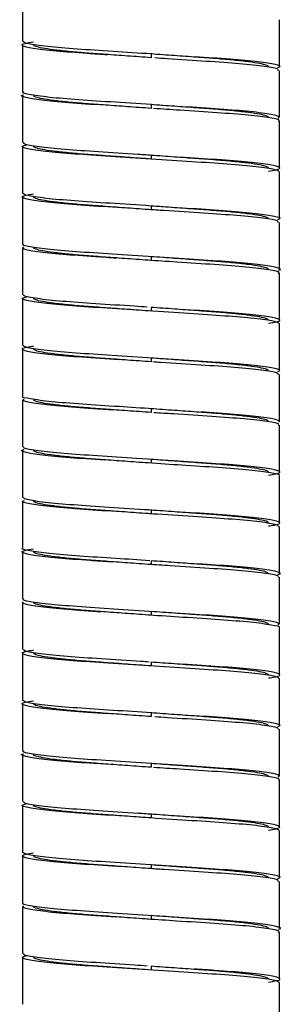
# Paper-space layout '_Izquierda' of a CAD drawing. Header units: millimetres. Extents: x -180 to 180, y -27 to 403.
# Tile 3 of 4: x -7 to 7, y 124 to 176. Entities that reach past the tile are written whole.
import ezdxf

# ---------------------------------------------------------------- set-up
doc = ezdxf.new("R2010")
doc.units = ezdxf.units.MM

psp = doc.layouts.new('_Izquierda')

# ---------------------------------------------------------------- linework, layer by layer
at = {"color": 7, "linetype": 'Continuous', "lineweight": 25}
for p, q in [((-6.85, 177.65), (-6.85, 175.15)), ((6.85, 173.8), (6.85, 176.3)), ((-6.85, 174.95), (-6.85, 172.45)), ((0, 174.475), (0, 174.275)), ((6.85, 171.1), (6.85, 173.6)), ((-6.85, 172.25), (-6.85, 169.75)), ((0, 171.775), (0, 171.575)), ((6.85, 168.4), (6.85, 170.9)), ((-6.85, 169.55), (-6.85, 167.05)), ((0, 169.075), (0, 168.875)), ((6.85, 165.7), (6.85, 168.2)), ((-6.85, 166.85), (-6.85, 164.35)), ((0, 166.375), (0, 166.175)), ((6.85, 163), (6.85, 165.5)), ((-6.85, 164.15), (-6.85, 161.65)), ((0, 163.675), (0, 163.475)), ((6.85, 160.3), (6.85, 162.8)), ((-6.85, 161.45), (-6.85, 158.95)), ((0, 160.975), (0, 160.775)), ((6.85, 157.6), (6.85, 160.1)), ((-6.85, 158.75), (-6.85, 156.25)), ((0, 158.275), (0, 158.075)), ((6.85, 154.9), (6.85, 157.4)), ((-6.85, 156.05), (-6.85, 153.55)), ((0, 155.575), (0, 155.375)), ((6.85, 152.2), (6.85, 154.7)), ((-6.85, 153.35), (-6.85, 150.85)), ((0, 152.875), (0, 152.675)), ((6.85, 149.5), (6.85, 152)), ((-6.85, 150.65), (-6.85, 148.15)), ((0, 150.175), (0, 149.975)), ((6.85, 146.8), (6.85, 149.3)), ((-6.85, 147.95), (-6.85, 145.45)), ((0, 147.475), (0, 147.275)), ((6.85, 144.1), (6.85, 146.6)), ((-6.85, 145.25), (-6.85, 142.75)), ((0, 144.775), (0, 144.575)), ((6.85, 141.4), (6.85, 143.9)), ((-6.85, 142.55), (-6.85, 140.05)), ((0, 142.075), (0, 141.875)), ((6.85, 138.7), (6.85, 141.2)), ((-6.85, 139.85), (-6.85, 137.35)), ((0, 139.375), (0, 139.175)), ((6.85, 136), (6.85, 138.5)), ((-6.85, 137.15), (-6.85, 134.65)), ((0, 136.675), (0, 136.475)), ((6.85, 133.3), (6.85, 135.8)), ((-6.85, 134.45), (-6.85, 131.95)), ((0, 133.975), (0, 133.775)), ((6.85, 130.6), (6.85, 133.1)), ((-6.85, 131.75), (-6.85, 129.25)), ((0, 131.275), (0, 131.075)), ((6.85, 127.9), (6.85, 130.4)), ((-6.85, 129.05), (-6.85, 126.55)), ((0, 128.575), (0, 128.375)), ((6.85, 125.2), (6.85, 127.7)), ((-6.85, 126.35), (-6.85, 123.85)), ((0, 125.875), (0, 125.675)), ((6.85, 122.5), (6.85, 125))]:
    psp.add_line(p, q, dxfattribs=at)
for points, knots in [([(-2.319, 174.427), (-2.68, 174.451), (-3.726, 174.518), (-5.151, 174.627), (-6.381, 174.774), (-6.911, 174.914), (-6.877, 175.017), (-6.416, 175.09), (-6.25, 175.116)], [0, 0, 0, 0, 0.102875, 0.298021, 0.500012, 0.698516, 0.891512, 1, 1, 1, 1]), ([(0.036, 174.473), (-0.659, 174.519), (-2.066, 174.612), (-4.01, 174.733), (-5.587, 174.872), (-6.649, 175.019), (-6.784, 175.107), (-6.85, 175.15)], [0, 0, 0, 0, 0.193047, 0.390593, 0.593422, 0.800088, 1, 1, 1, 1]), ([(0, 174.275), (-0.419, 174.305), (-0.837, 174.335), (-1.65, 174.394), (-2.043, 174.422), (-2.6, 174.462), (-2.78, 174.475), (-3.127, 174.5), (-3.294, 174.512), (-3.79, 174.551), (-4.107, 174.578), (-4.691, 174.635), (-4.959, 174.665), (-5.424, 174.725), (-5.623, 174.755), (-5.939, 174.815), (-6.058, 174.844), (-6.213, 174.899), (-6.25, 174.926), (-6.25, 174.95)], [0, 0, 0, 0, 0.125, 0.125, 0.25, 0.25, 0.3125, 0.3125, 0.375, 0.375, 0.5, 0.5, 0.625, 0.625, 0.75, 0.75, 0.875, 0.875, 1, 1, 1, 1]), ([(6.25, 173.8), (6.25, 173.824), (6.213, 173.851), (6.058, 173.906), (5.939, 173.935), (5.623, 173.995), (5.424, 174.025), (4.959, 174.085), (4.691, 174.115), (4.107, 174.172), (3.79, 174.199), (3.294, 174.238), (3.127, 174.25), (2.78, 174.275), (2.6, 174.288), (2.043, 174.328), (1.65, 174.356), (0.837, 174.415), (0.419, 174.445), (0, 174.475)], [0, 0, 0, 0, 0.125, 0.125, 0.25, 0.25, 0.375, 0.375, 0.5, 0.5, 0.625, 0.625, 0.6875, 0.6875, 0.75, 0.75, 0.875, 0.875, 1, 1, 1, 1]), ([(6.768, 173.6), (6.781, 173.622), (6.82, 173.688), (6.127, 173.81), (4.807, 173.956), (2.979, 174.08), (1.366, 174.185), (0.421, 174.247), (0.202, 174.262)], [0, 0, 0, 0, 0.1091704, 0.3184155, 0.5287873, 0.7307487, 0.9377266, 1, 1, 1, 1]), ([(6.758, 173.756), (6.789, 173.764), (6.982, 173.817), (6.678, 173.908), (5.802, 174.056), (4.291, 174.196), (2.98, 174.28), (2.337, 174.321)], [0, 0, 0, 0, 0.045317, 0.280358, 0.524768, 0.766568, 1, 1, 1, 1]), ([(-2.798, 171.759), (-3.418, 171.8), (-4.685, 171.884), (-6.076, 172.028), (-6.782, 172.174), (-6.995, 172.254), (-6.794, 172.3), (-6.79, 172.3)], [0, 0, 0, 0, 0.243854, 0.497894, 0.751592, 0.995236, 1, 1, 1, 1]), ([(6.778, 171.05), (6.812, 171.089), (6.883, 171.17), (6.138, 171.31), (4.804, 171.456), (2.979, 171.58), (0.858, 171.718), (-1.364, 171.866), (-3.431, 171.997), (-5.169, 172.127), (-6.342, 172.274), (-6.887, 172.382), (-6.8, 172.438), (-6.78, 172.45)], [0, 0, 0, 0, 0.0889099, 0.1878204, 0.2872635, 0.382731, 0.4805698, 0.5803919, 0.6770779, 0.7734809, 0.873265, 0.971327, 1, 1, 1, 1]), ([(0, 171.575), (-0.419, 171.605), (-0.837, 171.635), (-1.65, 171.694), (-2.043, 171.722), (-2.6, 171.762), (-2.78, 171.775), (-3.127, 171.8), (-3.294, 171.812), (-3.79, 171.851), (-4.107, 171.878), (-4.691, 171.935), (-4.959, 171.965), (-5.424, 172.025), (-5.623, 172.055), (-5.939, 172.115), (-6.058, 172.144), (-6.213, 172.199), (-6.25, 172.226), (-6.25, 172.25)], [0, 0, 0, 0, 0.125, 0.125, 0.25, 0.25, 0.3125, 0.3125, 0.375, 0.375, 0.5, 0.5, 0.625, 0.625, 0.75, 0.75, 0.875, 0.875, 1, 1, 1, 1]), ([(6.25, 171.1), (6.25, 171.124), (6.213, 171.151), (6.058, 171.206), (5.939, 171.235), (5.623, 171.295), (5.424, 171.325), (4.959, 171.385), (4.691, 171.415), (4.107, 171.472), (3.79, 171.499), (3.294, 171.538), (3.127, 171.55), (2.78, 171.575), (2.6, 171.588), (2.043, 171.628), (1.65, 171.656), (0.837, 171.715), (0.419, 171.745), (0, 171.775)], [0, 0, 0, 0, 0.125, 0.125, 0.25, 0.25, 0.375, 0.375, 0.5, 0.5, 0.625, 0.625, 0.6875, 0.6875, 0.75, 0.75, 0.875, 0.875, 1, 1, 1, 1]), ([(6.793, 170.9), (6.81, 170.909), (6.907, 170.962), (6.404, 171.064), (5.284, 171.212), (3.576, 171.344), (1.79, 171.457), (0.6, 171.535), (0.129, 171.567)], [0, 0, 0, 0, 0.044868, 0.250605, 0.460791, 0.66464, 0.867318, 1, 1, 1, 1]), ([(6.828, 168.2), (6.781, 168.239), (6.682, 168.323), (5.687, 168.467), (4.149, 168.607), (2.187, 168.73), (0, 168.875), (-2.188, 169.02), (-4.145, 169.143), (-5.701, 169.283), (-6.652, 169.431), (-6.981, 169.543), (-6.703, 169.617), (-6.592, 169.647)], [0, 0, 0, 0, 0.086458, 0.182904, 0.277938, 0.370043, 0.465978, 0.561912, 0.654018, 0.749052, 0.845498, 0.938474, 1, 1, 1, 1]), ([(0.129, 169.067), (-0.143, 169.084), (-1.143, 169.15), (-2.825, 169.26), (-4.68, 169.384), (-6.047, 169.529), (-6.795, 169.656), (-6.779, 169.724), (-6.772, 169.75)], [0, 0, 0, 0, 0.0753034, 0.2765269, 0.4718462, 0.6753233, 0.8785273, 1, 1, 1, 1]), ([(0, 168.875), (-0.419, 168.905), (-0.837, 168.935), (-1.65, 168.994), (-2.043, 169.022), (-2.6, 169.062), (-2.78, 169.075), (-3.127, 169.1), (-3.294, 169.112), (-3.79, 169.151), (-4.107, 169.178), (-4.691, 169.235), (-4.959, 169.265), (-5.424, 169.325), (-5.623, 169.355), (-5.939, 169.415), (-6.058, 169.444), (-6.213, 169.499), (-6.25, 169.526), (-6.25, 169.55)], [0, 0, 0, 0, 0.125, 0.125, 0.25, 0.25, 0.3125, 0.3125, 0.375, 0.375, 0.5, 0.5, 0.625, 0.625, 0.75, 0.75, 0.875, 0.875, 1, 1, 1, 1]), ([(6.25, 168.4), (6.25, 168.424), (6.213, 168.451), (6.058, 168.506), (5.939, 168.535), (5.623, 168.595), (5.424, 168.625), (4.959, 168.685), (4.691, 168.715), (4.107, 168.772), (3.79, 168.799), (3.294, 168.838), (3.127, 168.85), (2.78, 168.875), (2.6, 168.888), (2.043, 168.928), (1.65, 168.956), (0.837, 169.015), (0.419, 169.045), (0, 169.075)], [0, 0, 0, 0, 0.125, 0.125, 0.25, 0.25, 0.375, 0.375, 0.5, 0.5, 0.625, 0.625, 0.6875, 0.6875, 0.75, 0.75, 0.875, 0.875, 1, 1, 1, 1]), ([(6.25, 168.234), (6.399, 168.256), (6.856, 168.326), (6.923, 168.427), (6.447, 168.564), (5.27, 168.712), (3.587, 168.843), (2.214, 168.931), (1.529, 168.975)], [0, 0, 0, 0, 0.086585, 0.266079, 0.44967, 0.637232, 0.819138, 1, 1, 1, 1]), ([(-1.529, 166.275), (-2.214, 166.319), (-3.587, 166.407), (-5.27, 166.538), (-6.447, 166.686), (-6.923, 166.823), (-6.856, 166.924), (-6.399, 166.994), (-6.25, 167.016)], [0, 0, 0, 0, 0.1808618, 0.362768, 0.5503295, 0.7339207, 0.9134152, 1, 1, 1, 1]), ([(6.755, 165.659), (6.79, 165.669), (6.975, 165.725), (6.633, 165.819), (5.706, 165.967), (4.144, 166.107), (2.188, 166.23), (0, 166.375), (-2.187, 166.52), (-4.149, 166.643), (-5.687, 166.783), (-6.682, 166.927), (-6.781, 167.011), (-6.828, 167.05)], [0, 0, 0, 0, 0.0233994, 0.1201524, 0.2205166, 0.319412, 0.4152592, 0.5150911, 0.6149231, 0.7107702, 0.8096656, 0.9100298, 1, 1, 1, 1]), ([(0, 166.175), (-0.419, 166.205), (-0.837, 166.235), (-1.65, 166.294), (-2.043, 166.322), (-2.6, 166.362), (-2.78, 166.375), (-3.127, 166.4), (-3.294, 166.412), (-3.79, 166.451), (-4.107, 166.478), (-4.691, 166.535), (-4.959, 166.565), (-5.424, 166.625), (-5.623, 166.655), (-5.939, 166.715), (-6.058, 166.744), (-6.213, 166.799), (-6.25, 166.826), (-6.25, 166.85)], [0, 0, 0, 0, 0.125, 0.125, 0.25, 0.25, 0.3125, 0.3125, 0.375, 0.375, 0.5, 0.5, 0.625, 0.625, 0.75, 0.75, 0.875, 0.875, 1, 1, 1, 1]), ([(6.25, 165.7), (6.25, 165.724), (6.213, 165.751), (6.058, 165.806), (5.939, 165.835), (5.623, 165.895), (5.424, 165.925), (4.959, 165.985), (4.691, 166.015), (4.107, 166.072), (3.79, 166.099), (3.294, 166.138), (3.127, 166.15), (2.78, 166.175), (2.6, 166.188), (2.043, 166.228), (1.65, 166.256), (0.837, 166.315), (0.419, 166.345), (0, 166.375)], [0, 0, 0, 0, 0.125, 0.125, 0.25, 0.25, 0.375, 0.375, 0.5, 0.5, 0.625, 0.625, 0.6875, 0.6875, 0.75, 0.75, 0.875, 0.875, 1, 1, 1, 1]), ([(6.772, 165.5), (6.779, 165.526), (6.795, 165.594), (6.047, 165.721), (4.68, 165.866), (2.825, 165.99), (1.143, 166.1), (0.143, 166.166), (-0.129, 166.183)], [0, 0, 0, 0, 0.121473, 0.324677, 0.528154, 0.723473, 0.924697, 1, 1, 1, 1]), ([(6.79, 162.95), (6.794, 162.95), (6.995, 162.996), (6.781, 163.076), (6.079, 163.221), (4.672, 163.366), (2.826, 163.49), (0.687, 163.629), (-1.531, 163.777), (-3.577, 163.906), (-5.283, 164.038), (-6.404, 164.186), (-6.907, 164.288), (-6.81, 164.341), (-6.793, 164.35)], [0, 0, 0, 0, 0.00186, 0.097004, 0.196075, 0.295278, 0.390504, 0.488609, 0.588303, 0.68451, 0.781273, 0.881043, 0.978702, 1, 1, 1, 1]), ([(-1.829, 163.595), (-2.209, 163.62), (-3.28, 163.69), (-4.798, 163.794), (-6.14, 163.941), (-6.883, 164.08), (-6.812, 164.161), (-6.778, 164.2)], [0, 0, 0, 0, 0.120271, 0.339709, 0.568284, 0.795636, 1, 1, 1, 1]), ([(0, 163.475), (-0.419, 163.505), (-0.837, 163.535), (-1.65, 163.594), (-2.043, 163.622), (-2.6, 163.662), (-2.78, 163.675), (-3.127, 163.7), (-3.294, 163.712), (-3.79, 163.751), (-4.107, 163.778), (-4.691, 163.835), (-4.959, 163.865), (-5.424, 163.925), (-5.623, 163.955), (-5.939, 164.015), (-6.058, 164.044), (-6.213, 164.099), (-6.25, 164.126), (-6.25, 164.15)], [0, 0, 0, 0, 0.125, 0.125, 0.25, 0.25, 0.3125, 0.3125, 0.375, 0.375, 0.5, 0.5, 0.625, 0.625, 0.75, 0.75, 0.875, 0.875, 1, 1, 1, 1]), ([(6.25, 163), (6.25, 163.024), (6.213, 163.051), (6.058, 163.106), (5.939, 163.135), (5.623, 163.195), (5.424, 163.225), (4.959, 163.285), (4.691, 163.315), (4.107, 163.372), (3.79, 163.399), (3.294, 163.438), (3.127, 163.45), (2.78, 163.475), (2.6, 163.488), (2.043, 163.528), (1.65, 163.556), (0.837, 163.615), (0.419, 163.645), (0, 163.675)], [0, 0, 0, 0, 0.125, 0.125, 0.25, 0.25, 0.375, 0.375, 0.5, 0.5, 0.625, 0.625, 0.6875, 0.6875, 0.75, 0.75, 0.875, 0.875, 1, 1, 1, 1]), ([(6.78, 162.8), (6.8, 162.812), (6.887, 162.868), (6.342, 162.976), (5.169, 163.123), (3.431, 163.253), (1.572, 163.371), (0.323, 163.454), (-0.202, 163.488)], [0, 0, 0, 0, 0.058517, 0.258646, 0.46229, 0.659033, 0.856354, 1, 1, 1, 1]), ([(6.85, 160.1), (6.784, 160.143), (6.649, 160.231), (5.587, 160.378), (4.01, 160.517), (2.024, 160.641), (-0.172, 160.786), (-2.35, 160.93), (-4.281, 161.053), (-5.799, 161.195), (-6.696, 161.342), (-6.98, 161.45), (-6.691, 161.521), (-6.583, 161.548)], [0, 0, 0, 0, 0.093351, 0.189855, 0.284568, 0.376814, 0.472915, 0.56863, 0.660638, 0.755944, 0.852278, 0.944919, 1, 1, 1, 1]), ([(-0.202, 160.988), (-0.421, 161.003), (-1.366, 161.065), (-2.979, 161.17), (-4.807, 161.294), (-6.127, 161.44), (-6.82, 161.562), (-6.781, 161.628), (-6.768, 161.65)], [0, 0, 0, 0, 0.062273, 0.269251, 0.471213, 0.681585, 0.89083, 1, 1, 1, 1]), ([(0, 160.775), (-0.419, 160.805), (-0.837, 160.835), (-1.65, 160.894), (-2.043, 160.922), (-2.6, 160.962), (-2.78, 160.975), (-3.127, 161), (-3.294, 161.012), (-3.79, 161.051), (-4.107, 161.078), (-4.691, 161.135), (-4.959, 161.165), (-5.424, 161.225), (-5.623, 161.255), (-5.939, 161.315), (-6.058, 161.344), (-6.213, 161.399), (-6.25, 161.426), (-6.25, 161.45)], [0, 0, 0, 0, 0.125, 0.125, 0.25, 0.25, 0.3125, 0.3125, 0.375, 0.375, 0.5, 0.5, 0.625, 0.625, 0.75, 0.75, 0.875, 0.875, 1, 1, 1, 1]), ([(6.25, 160.3), (6.25, 160.324), (6.213, 160.351), (6.058, 160.406), (5.939, 160.435), (5.623, 160.495), (5.424, 160.525), (4.959, 160.585), (4.691, 160.615), (4.107, 160.672), (3.79, 160.699), (3.294, 160.738), (3.127, 160.75), (2.78, 160.775), (2.6, 160.788), (2.043, 160.828), (1.65, 160.856), (0.837, 160.915), (0.419, 160.945), (0, 160.975)], [0, 0, 0, 0, 0.125, 0.125, 0.25, 0.25, 0.375, 0.375, 0.5, 0.5, 0.625, 0.625, 0.6875, 0.6875, 0.75, 0.75, 0.875, 0.875, 1, 1, 1, 1]), ([(6.25, 160.134), (6.416, 160.16), (6.877, 160.233), (6.911, 160.336), (6.381, 160.476), (5.151, 160.623), (3.726, 160.732), (2.68, 160.799), (2.319, 160.823)], [0, 0, 0, 0, 0.108488, 0.301484, 0.499989, 0.70198, 0.897126, 1, 1, 1, 1]), ([(6.751, 157.561), (6.79, 157.574), (6.965, 157.631), (6.585, 157.73), (5.604, 157.878), (4.006, 158.016), (2.026, 158.141), (-0.172, 158.286), (-2.348, 158.43), (-4.286, 158.553), (-5.783, 158.695), (-6.713, 158.834), (-6.779, 158.914), (-6.809, 158.95)], [0, 0, 0, 0, 0.028687, 0.126024, 0.22665, 0.325408, 0.421594, 0.5218, 0.621603, 0.71754, 0.816916, 0.917364, 1, 1, 1, 1]), ([(-1.694, 158.186), (-2.37, 158.229), (-3.733, 158.316), (-5.38, 158.449), (-6.511, 158.597), (-6.931, 158.732), (-6.834, 158.831), (-6.381, 158.898), (-6.25, 158.917)], [0, 0, 0, 0, 0.182643, 0.3677879, 0.5579389, 0.7433279, 0.9257728, 1, 1, 1, 1]), ([(0, 158.075), (-0.419, 158.105), (-0.837, 158.135), (-1.65, 158.194), (-2.043, 158.222), (-2.6, 158.262), (-2.78, 158.275), (-3.127, 158.3), (-3.294, 158.312), (-3.79, 158.351), (-4.107, 158.378), (-4.691, 158.435), (-4.959, 158.465), (-5.424, 158.525), (-5.623, 158.555), (-5.939, 158.615), (-6.058, 158.644), (-6.213, 158.699), (-6.25, 158.726), (-6.25, 158.75)], [0, 0, 0, 0, 0.125, 0.125, 0.25, 0.25, 0.3125, 0.3125, 0.375, 0.375, 0.5, 0.5, 0.625, 0.625, 0.75, 0.75, 0.875, 0.875, 1, 1, 1, 1]), ([(6.25, 157.6), (6.25, 157.624), (6.213, 157.651), (6.058, 157.706), (5.939, 157.735), (5.623, 157.795), (5.424, 157.825), (4.959, 157.885), (4.691, 157.915), (4.107, 157.972), (3.79, 157.999), (3.294, 158.038), (3.127, 158.05), (2.78, 158.075), (2.6, 158.088), (2.043, 158.128), (1.65, 158.156), (0.837, 158.215), (0.419, 158.245), (0, 158.275)], [0, 0, 0, 0, 0.125, 0.125, 0.25, 0.25, 0.375, 0.375, 0.5, 0.5, 0.625, 0.625, 0.6875, 0.6875, 0.75, 0.75, 0.875, 0.875, 1, 1, 1, 1]), ([(6.781, 157.4), (6.778, 157.429), (6.769, 157.501), (5.963, 157.633), (4.551, 157.777), (2.669, 157.899), (1.104, 158.002), (0.238, 158.059), (0.099, 158.069)], [0, 0, 0, 0, 0.140002, 0.347921, 0.555283, 0.754508, 0.960629, 1, 1, 1, 1]), ([(0.099, 155.569), (-0.506, 155.609), (-1.827, 155.696), (-3.721, 155.815), (-5.395, 155.949), (-6.462, 156.097), (-6.926, 156.194), (-6.821, 156.244), (-6.808, 156.25)], [0, 0, 0, 0, 0.166617, 0.364259, 0.564608, 0.770374, 0.970987, 1, 1, 1, 1]), ([(-1.994, 155.506), (-2.368, 155.53), (-3.431, 155.6), (-4.921, 155.705), (-6.216, 155.852), (-6.894, 155.985), (-6.8, 156.062), (-6.759, 156.096)], [0, 0, 0, 0, 0.122242, 0.347896, 0.582684, 0.815276, 1, 1, 1, 1]), ([(0, 155.375), (-0.419, 155.405), (-0.837, 155.435), (-1.65, 155.494), (-2.043, 155.522), (-2.6, 155.562), (-2.78, 155.575), (-3.127, 155.6), (-3.294, 155.612), (-3.79, 155.651), (-4.107, 155.678), (-4.691, 155.735), (-4.959, 155.765), (-5.424, 155.825), (-5.623, 155.855), (-5.939, 155.915), (-6.058, 155.944), (-6.213, 155.999), (-6.25, 156.026), (-6.25, 156.05)], [0, 0, 0, 0, 0.125, 0.125, 0.25, 0.25, 0.3125, 0.3125, 0.375, 0.375, 0.5, 0.5, 0.625, 0.625, 0.75, 0.75, 0.875, 0.875, 1, 1, 1, 1]), ([(6.25, 154.9), (6.25, 154.924), (6.213, 154.951), (6.058, 155.006), (5.939, 155.035), (5.623, 155.095), (5.424, 155.125), (4.959, 155.185), (4.691, 155.215), (4.107, 155.272), (3.79, 155.299), (3.294, 155.338), (3.127, 155.35), (2.78, 155.375), (2.6, 155.388), (2.043, 155.428), (1.65, 155.456), (0.837, 155.515), (0.419, 155.545), (0, 155.575)], [0, 0, 0, 0, 0.125, 0.125, 0.25, 0.25, 0.375, 0.375, 0.5, 0.5, 0.625, 0.625, 0.6875, 0.6875, 0.75, 0.75, 0.875, 0.875, 1, 1, 1, 1]), ([(6.772, 154.7), (6.792, 154.716), (6.865, 154.775), (6.274, 154.887), (5.051, 155.034), (3.282, 155.162), (1.576, 155.271), (0.504, 155.342), (0.156, 155.365)], [0, 0, 0, 0, 0.076264, 0.283771, 0.49408, 0.696634, 0.901448, 1, 1, 1, 1]), ([(6.819, 154.862), (6.822, 154.903), (6.829, 154.988), (5.967, 155.133), (4.562, 155.276), (3.276, 155.36), (2.646, 155.401)], [0, 0, 0, 0, 0.24496, 0.500429, 0.755213, 1, 1, 1, 1]), ([(-2.493, 152.839), (-3.129, 152.88), (-4.425, 152.964), (-5.896, 153.106), (-6.719, 153.253), (-6.987, 153.341), (-6.782, 153.393), (-6.754, 153.4)], [0, 0, 0, 0, 0.235171, 0.479483, 0.72544, 0.961625, 1, 1, 1, 1]), ([(6.25, 152.033), (6.432, 152.063), (6.895, 152.14), (6.896, 152.246), (6.307, 152.387), (5.043, 152.534), (3.284, 152.662), (1.196, 152.796), (-1.027, 152.943), (-3.131, 153.079), (-4.931, 153.205), (-6.203, 153.352), (-6.843, 153.469), (-6.786, 153.531), (-6.768, 153.55)], [0, 0, 0, 0, 0.056867, 0.144775, 0.235607, 0.327665, 0.416329, 0.505983, 0.598181, 0.68819, 0.776566, 0.868519, 0.959613, 1, 1, 1, 1]), ([(0, 152.675), (-0.419, 152.705), (-0.837, 152.735), (-1.65, 152.794), (-2.043, 152.822), (-2.6, 152.862), (-2.78, 152.875), (-3.127, 152.9), (-3.294, 152.912), (-3.79, 152.951), (-4.107, 152.978), (-4.691, 153.035), (-4.959, 153.065), (-5.424, 153.125), (-5.623, 153.155), (-5.939, 153.215), (-6.058, 153.244), (-6.213, 153.299), (-6.25, 153.326), (-6.25, 153.35)], [0, 0, 0, 0, 0.125, 0.125, 0.25, 0.25, 0.3125, 0.3125, 0.375, 0.375, 0.5, 0.5, 0.625, 0.625, 0.75, 0.75, 0.875, 0.875, 1, 1, 1, 1]), ([(6.25, 152.2), (6.25, 152.224), (6.213, 152.251), (6.058, 152.306), (5.939, 152.335), (5.623, 152.395), (5.424, 152.425), (4.959, 152.485), (4.691, 152.515), (4.107, 152.572), (3.79, 152.599), (3.294, 152.638), (3.127, 152.65), (2.78, 152.675), (2.6, 152.688), (2.043, 152.728), (1.65, 152.756), (0.837, 152.815), (0.419, 152.845), (0, 152.875)], [0, 0, 0, 0, 0.125, 0.125, 0.25, 0.25, 0.375, 0.375, 0.5, 0.5, 0.625, 0.625, 0.6875, 0.6875, 0.75, 0.75, 0.875, 0.875, 1, 1, 1, 1]), ([(6.827, 152), (6.835, 152.003), (6.945, 152.05), (6.515, 152.142), (5.504, 152.289), (3.864, 152.426), (1.991, 152.543), (0.672, 152.631), (0.068, 152.671)], [0, 0, 0, 0, 0.014599, 0.21748, 0.426395, 0.630616, 0.830696, 1, 1, 1, 1]), ([(-1.857, 150.097), (-2.525, 150.139), (-3.874, 150.225), (-5.496, 150.36), (-6.537, 150.508), (-6.956, 150.615), (-6.783, 150.676), (-6.733, 150.694)], [0, 0, 0, 0, 0.222873, 0.45036, 0.683074, 0.909068, 1, 1, 1, 1]), ([(0.068, 150.171), (-0.069, 150.18), (-0.934, 150.236), (-2.511, 150.341), (-4.419, 150.463), (-5.875, 150.606), (-6.742, 150.742), (-6.778, 150.818), (-6.793, 150.85)], [0, 0, 0, 0, 0.0383849, 0.2418638, 0.437898, 0.6415514, 0.8465765, 1, 1, 1, 1]), ([(0, 149.975), (-0.419, 150.005), (-0.837, 150.035), (-1.65, 150.094), (-2.043, 150.122), (-2.6, 150.162), (-2.78, 150.175), (-3.127, 150.2), (-3.294, 150.212), (-3.79, 150.251), (-4.107, 150.278), (-4.691, 150.335), (-4.959, 150.365), (-5.424, 150.425), (-5.623, 150.455), (-5.939, 150.515), (-6.058, 150.544), (-6.213, 150.599), (-6.25, 150.626), (-6.25, 150.65)], [0, 0, 0, 0, 0.125, 0.125, 0.25, 0.25, 0.3125, 0.3125, 0.375, 0.375, 0.5, 0.5, 0.625, 0.625, 0.75, 0.75, 0.875, 0.875, 1, 1, 1, 1]), ([(6.25, 149.5), (6.25, 149.524), (6.213, 149.551), (6.058, 149.606), (5.939, 149.635), (5.623, 149.695), (5.424, 149.725), (4.959, 149.785), (4.691, 149.815), (4.107, 149.872), (3.79, 149.899), (3.294, 149.938), (3.127, 149.95), (2.78, 149.975), (2.6, 149.988), (2.043, 150.028), (1.65, 150.056), (0.837, 150.115), (0.419, 150.145), (0, 150.175)], [0, 0, 0, 0, 0.125, 0.125, 0.25, 0.25, 0.375, 0.375, 0.5, 0.5, 0.625, 0.625, 0.6875, 0.6875, 0.75, 0.75, 0.875, 0.875, 1, 1, 1, 1]), ([(6.25, 149.332), (6.362, 149.348), (6.811, 149.411), (6.934, 149.509), (6.571, 149.642), (5.487, 149.79), (3.876, 149.925), (2.526, 150.011), (1.857, 150.053)], [0, 0, 0, 0, 0.062116, 0.247586, 0.434635, 0.627248, 0.815533, 1, 1, 1, 1]), ([(6.793, 149.3), (6.778, 149.332), (6.742, 149.408), (5.875, 149.544), (4.419, 149.687), (2.511, 149.809), (0.934, 149.914), (0.069, 149.97), (-0.068, 149.979)], [0, 0, 0, 0, 0.153424, 0.358449, 0.562102, 0.758136, 0.961615, 1, 1, 1, 1]), ([(-0.068, 147.479), (-0.672, 147.519), (-1.991, 147.607), (-3.864, 147.724), (-5.504, 147.861), (-6.515, 148.008), (-6.945, 148.1), (-6.835, 148.147), (-6.827, 148.15)], [0, 0, 0, 0, 0.169304, 0.369384, 0.573605, 0.78252, 0.985401, 1, 1, 1, 1]), ([(-2.157, 147.417), (-2.525, 147.441), (-3.58, 147.509), (-5.036, 147.616), (-6.309, 147.763), (-6.895, 147.904), (-6.895, 148.01), (-6.432, 148.087), (-6.25, 148.117)], [0, 0, 0, 0, 0.102239, 0.293431, 0.491943, 0.687811, 0.877374, 1, 1, 1, 1]), ([(0, 147.275), (-0.419, 147.305), (-0.837, 147.335), (-1.65, 147.394), (-2.043, 147.422), (-2.6, 147.462), (-2.78, 147.475), (-3.127, 147.5), (-3.294, 147.512), (-3.79, 147.551), (-4.107, 147.578), (-4.691, 147.635), (-4.959, 147.665), (-5.424, 147.725), (-5.623, 147.755), (-5.939, 147.815), (-6.058, 147.844), (-6.213, 147.899), (-6.25, 147.926), (-6.25, 147.95)], [0, 0, 0, 0, 0.125, 0.125, 0.25, 0.25, 0.3125, 0.3125, 0.375, 0.375, 0.5, 0.5, 0.625, 0.625, 0.75, 0.75, 0.875, 0.875, 1, 1, 1, 1]), ([(6.25, 146.8), (6.25, 146.824), (6.213, 146.851), (6.058, 146.906), (5.939, 146.935), (5.623, 146.995), (5.424, 147.025), (4.959, 147.085), (4.691, 147.115), (4.107, 147.172), (3.79, 147.199), (3.294, 147.238), (3.127, 147.25), (2.78, 147.275), (2.6, 147.288), (2.043, 147.328), (1.65, 147.356), (0.837, 147.415), (0.419, 147.445), (0, 147.475)], [0, 0, 0, 0, 0.125, 0.125, 0.25, 0.25, 0.375, 0.375, 0.5, 0.5, 0.625, 0.625, 0.6875, 0.6875, 0.75, 0.75, 0.875, 0.875, 1, 1, 1, 1]), ([(6.768, 146.6), (6.786, 146.619), (6.843, 146.681), (6.203, 146.798), (4.93, 146.945), (3.132, 147.071), (1.362, 147.185), (0.24, 147.259), (-0.156, 147.285)], [0, 0, 0, 0, 0.0895749, 0.2916108, 0.4955534, 0.6915621, 0.8911912, 1, 1, 1, 1]), ([(6.754, 146.75), (6.782, 146.757), (6.987, 146.809), (6.719, 146.897), (5.896, 147.044), (4.425, 147.186), (3.129, 147.27), (2.493, 147.311)], [0, 0, 0, 0, 0.038375, 0.27456, 0.520517, 0.764829, 1, 1, 1, 1]), ([(-2.646, 144.749), (-3.276, 144.79), (-4.562, 144.874), (-5.967, 145.017), (-6.829, 145.162), (-6.822, 145.247), (-6.819, 145.288)], [0, 0, 0, 0, 0.244787, 0.499571, 0.75504, 1, 1, 1, 1]), ([(6.759, 144.054), (6.8, 144.088), (6.894, 144.165), (6.215, 144.298), (4.928, 144.445), (3.132, 144.571), (1.027, 144.707), (-1.196, 144.854), (-3.282, 144.988), (-5.051, 145.116), (-6.274, 145.263), (-6.865, 145.375), (-6.792, 145.434), (-6.772, 145.45)], [0, 0, 0, 0, 0.078589, 0.177542, 0.27743, 0.373432, 0.471207, 0.571361, 0.66875, 0.765065, 0.865067, 0.963736, 1, 1, 1, 1]), ([(0, 144.575), (-0.419, 144.605), (-0.837, 144.635), (-1.65, 144.694), (-2.043, 144.722), (-2.6, 144.762), (-2.78, 144.775), (-3.127, 144.8), (-3.294, 144.812), (-3.79, 144.851), (-4.107, 144.878), (-4.691, 144.935), (-4.959, 144.965), (-5.424, 145.025), (-5.623, 145.055), (-5.939, 145.115), (-6.058, 145.144), (-6.213, 145.199), (-6.25, 145.226), (-6.25, 145.25)], [0, 0, 0, 0, 0.125, 0.125, 0.25, 0.25, 0.3125, 0.3125, 0.375, 0.375, 0.5, 0.5, 0.625, 0.625, 0.75, 0.75, 0.875, 0.875, 1, 1, 1, 1]), ([(6.25, 144.1), (6.25, 144.124), (6.213, 144.151), (6.058, 144.206), (5.939, 144.235), (5.623, 144.295), (5.424, 144.325), (4.959, 144.385), (4.691, 144.415), (4.107, 144.472), (3.79, 144.499), (3.294, 144.538), (3.127, 144.55), (2.78, 144.575), (2.6, 144.588), (2.043, 144.628), (1.65, 144.656), (0.837, 144.715), (0.419, 144.745), (0, 144.775)], [0, 0, 0, 0, 0.125, 0.125, 0.25, 0.25, 0.375, 0.375, 0.5, 0.5, 0.625, 0.625, 0.6875, 0.6875, 0.75, 0.75, 0.875, 0.875, 1, 1, 1, 1]), ([(6.808, 143.9), (6.821, 143.906), (6.926, 143.956), (6.462, 144.053), (5.395, 144.201), (3.721, 144.335), (1.827, 144.454), (0.506, 144.541), (-0.099, 144.581)], [0, 0, 0, 0, 0.029013, 0.229626, 0.435392, 0.635741, 0.833383, 1, 1, 1, 1]), ([(6.809, 141.2), (6.779, 141.236), (6.713, 141.316), (5.783, 141.455), (4.286, 141.597), (2.348, 141.72), (0.172, 141.864), (-2.025, 142.009), (-4.009, 142.133), (-5.594, 142.272), (-6.626, 142.419), (-6.933, 142.55), (-6.785, 142.647), (-6.343, 142.707), (-6.25, 142.719)], [0, 0, 0, 0, 0.0754972, 0.1672685, 0.2580602, 0.3457096, 0.4368913, 0.528441, 0.6163175, 0.7065441, 0.7984776, 0.8874069, 0.9763361, 1, 1, 1, 1]), ([(-0.099, 142.081), (-0.238, 142.091), (-1.104, 142.148), (-2.669, 142.251), (-4.551, 142.373), (-5.963, 142.517), (-6.769, 142.649), (-6.778, 142.721), (-6.781, 142.75)], [0, 0, 0, 0, 0.039371, 0.245492, 0.444717, 0.652079, 0.859998, 1, 1, 1, 1]), ([(0, 141.875), (-0.419, 141.905), (-0.837, 141.935), (-1.65, 141.994), (-2.043, 142.022), (-2.6, 142.062), (-2.78, 142.075), (-3.127, 142.1), (-3.294, 142.112), (-3.79, 142.151), (-4.107, 142.178), (-4.691, 142.235), (-4.959, 142.265), (-5.424, 142.325), (-5.623, 142.355), (-5.939, 142.415), (-6.058, 142.444), (-6.213, 142.499), (-6.25, 142.526), (-6.25, 142.55)], [0, 0, 0, 0, 0.125, 0.125, 0.25, 0.25, 0.3125, 0.3125, 0.375, 0.375, 0.5, 0.5, 0.625, 0.625, 0.75, 0.75, 0.875, 0.875, 1, 1, 1, 1]), ([(6.25, 141.4), (6.25, 141.424), (6.213, 141.451), (6.058, 141.506), (5.939, 141.535), (5.623, 141.595), (5.424, 141.625), (4.959, 141.685), (4.691, 141.715), (4.107, 141.772), (3.79, 141.799), (3.294, 141.838), (3.127, 141.85), (2.78, 141.875), (2.6, 141.888), (2.043, 141.928), (1.65, 141.956), (0.837, 142.015), (0.419, 142.045), (0, 142.075)], [0, 0, 0, 0, 0.125, 0.125, 0.25, 0.25, 0.375, 0.375, 0.5, 0.5, 0.625, 0.625, 0.6875, 0.6875, 0.75, 0.75, 0.875, 0.875, 1, 1, 1, 1]), ([(6.25, 141.233), (6.381, 141.252), (6.834, 141.319), (6.931, 141.418), (6.511, 141.553), (5.38, 141.701), (3.733, 141.834), (2.37, 141.921), (1.694, 141.964)], [0, 0, 0, 0, 0.074227, 0.256672, 0.442061, 0.632212, 0.817357, 1, 1, 1, 1]), ([(0.036, 139.373), (-0.659, 139.419), (-2.066, 139.512), (-4.01, 139.633), (-5.587, 139.772), (-6.649, 139.919), (-6.784, 140.007), (-6.85, 140.05)], [0, 0, 0, 0, 0.193047, 0.390593, 0.593422, 0.800088, 1, 1, 1, 1]), ([(-2.319, 139.327), (-2.68, 139.351), (-3.726, 139.418), (-5.151, 139.527), (-6.381, 139.674), (-6.911, 139.814), (-6.877, 139.917), (-6.416, 139.99), (-6.25, 140.016)], [0, 0, 0, 0, 0.1028753, 0.2980213, 0.5000117, 0.698516, 0.8915117, 1, 1, 1, 1]), ([(0, 139.175), (-0.419, 139.205), (-0.837, 139.235), (-1.65, 139.294), (-2.043, 139.322), (-2.6, 139.362), (-2.78, 139.375), (-3.127, 139.4), (-3.294, 139.412), (-3.79, 139.451), (-4.107, 139.478), (-4.691, 139.535), (-4.959, 139.565), (-5.424, 139.625), (-5.623, 139.655), (-5.939, 139.715), (-6.058, 139.744), (-6.213, 139.799), (-6.25, 139.826), (-6.25, 139.85)], [0, 0, 0, 0, 0.125, 0.125, 0.25, 0.25, 0.3125, 0.3125, 0.375, 0.375, 0.5, 0.5, 0.625, 0.625, 0.75, 0.75, 0.875, 0.875, 1, 1, 1, 1]), ([(6.25, 138.7), (6.25, 138.724), (6.213, 138.751), (6.058, 138.806), (5.939, 138.835), (5.623, 138.895), (5.424, 138.925), (4.959, 138.985), (4.691, 139.015), (4.107, 139.072), (3.79, 139.099), (3.294, 139.138), (3.127, 139.15), (2.78, 139.175), (2.6, 139.188), (2.043, 139.228), (1.65, 139.256), (0.837, 139.315), (0.419, 139.345), (0, 139.375)], [0, 0, 0, 0, 0.125, 0.125, 0.25, 0.25, 0.375, 0.375, 0.5, 0.5, 0.625, 0.625, 0.6875, 0.6875, 0.75, 0.75, 0.875, 0.875, 1, 1, 1, 1]), ([(6.768, 138.5), (6.781, 138.522), (6.82, 138.588), (6.127, 138.71), (4.807, 138.856), (2.979, 138.98), (1.366, 139.085), (0.421, 139.147), (0.202, 139.162)], [0, 0, 0, 0, 0.1091704, 0.3184155, 0.5287873, 0.7307487, 0.9377266, 1, 1, 1, 1]), ([(6.758, 138.656), (6.789, 138.664), (6.982, 138.717), (6.678, 138.808), (5.802, 138.956), (4.291, 139.096), (2.98, 139.18), (2.337, 139.221)], [0, 0, 0, 0, 0.045317, 0.280358, 0.524768, 0.766568, 1, 1, 1, 1]), ([(-2.798, 136.659), (-3.418, 136.7), (-4.685, 136.784), (-6.076, 136.928), (-6.782, 137.074), (-6.995, 137.154), (-6.794, 137.2), (-6.79, 137.2)], [0, 0, 0, 0, 0.243854, 0.497894, 0.751592, 0.995236, 1, 1, 1, 1]), ([(6.778, 135.95), (6.812, 135.989), (6.883, 136.07), (6.138, 136.21), (4.804, 136.356), (2.979, 136.48), (0.858, 136.618), (-1.364, 136.766), (-3.431, 136.897), (-5.169, 137.027), (-6.342, 137.174), (-6.887, 137.282), (-6.8, 137.338), (-6.78, 137.35)], [0, 0, 0, 0, 0.08891, 0.18782, 0.287263, 0.382731, 0.48057, 0.580392, 0.677078, 0.773481, 0.873265, 0.971327, 1, 1, 1, 1]), ([(0, 136.475), (-0.419, 136.505), (-0.837, 136.535), (-1.65, 136.594), (-2.043, 136.622), (-2.6, 136.662), (-2.78, 136.675), (-3.127, 136.7), (-3.294, 136.712), (-3.79, 136.751), (-4.107, 136.778), (-4.691, 136.835), (-4.959, 136.865), (-5.424, 136.925), (-5.623, 136.955), (-5.939, 137.015), (-6.058, 137.044), (-6.213, 137.099), (-6.25, 137.126), (-6.25, 137.15)], [0, 0, 0, 0, 0.125, 0.125, 0.25, 0.25, 0.3125, 0.3125, 0.375, 0.375, 0.5, 0.5, 0.625, 0.625, 0.75, 0.75, 0.875, 0.875, 1, 1, 1, 1]), ([(6.25, 136), (6.25, 136.024), (6.213, 136.051), (6.058, 136.106), (5.939, 136.135), (5.623, 136.195), (5.424, 136.225), (4.959, 136.285), (4.691, 136.315), (4.107, 136.372), (3.79, 136.399), (3.294, 136.438), (3.127, 136.45), (2.78, 136.475), (2.6, 136.488), (2.043, 136.528), (1.65, 136.556), (0.837, 136.615), (0.419, 136.645), (0, 136.675)], [0, 0, 0, 0, 0.125, 0.125, 0.25, 0.25, 0.375, 0.375, 0.5, 0.5, 0.625, 0.625, 0.6875, 0.6875, 0.75, 0.75, 0.875, 0.875, 1, 1, 1, 1]), ([(6.793, 135.8), (6.81, 135.809), (6.907, 135.862), (6.404, 135.964), (5.284, 136.112), (3.576, 136.244), (1.79, 136.357), (0.6, 136.435), (0.129, 136.467)], [0, 0, 0, 0, 0.044868, 0.250605, 0.460791, 0.66464, 0.867318, 1, 1, 1, 1]), ([(6.828, 133.1), (6.781, 133.139), (6.682, 133.223), (5.687, 133.367), (4.149, 133.507), (2.187, 133.63), (0, 133.775), (-2.188, 133.92), (-4.145, 134.043), (-5.701, 134.183), (-6.652, 134.331), (-6.981, 134.443), (-6.703, 134.517), (-6.592, 134.547)], [0, 0, 0, 0, 0.086458, 0.182904, 0.277938, 0.370043, 0.465978, 0.561912, 0.654018, 0.749052, 0.845498, 0.938474, 1, 1, 1, 1]), ([(0.129, 133.967), (-0.143, 133.984), (-1.143, 134.05), (-2.825, 134.16), (-4.68, 134.284), (-6.047, 134.429), (-6.795, 134.556), (-6.779, 134.624), (-6.772, 134.65)], [0, 0, 0, 0, 0.075303, 0.276527, 0.471846, 0.675323, 0.878527, 1, 1, 1, 1]), ([(0, 133.775), (-0.419, 133.805), (-0.837, 133.835), (-1.65, 133.894), (-2.043, 133.922), (-2.6, 133.962), (-2.78, 133.975), (-3.127, 134), (-3.294, 134.012), (-3.79, 134.051), (-4.107, 134.078), (-4.691, 134.135), (-4.959, 134.165), (-5.424, 134.225), (-5.623, 134.255), (-5.939, 134.315), (-6.058, 134.344), (-6.213, 134.399), (-6.25, 134.426), (-6.25, 134.45)], [0, 0, 0, 0, 0.125, 0.125, 0.25, 0.25, 0.3125, 0.3125, 0.375, 0.375, 0.5, 0.5, 0.625, 0.625, 0.75, 0.75, 0.875, 0.875, 1, 1, 1, 1]), ([(6.25, 133.3), (6.25, 133.324), (6.213, 133.351), (6.058, 133.406), (5.939, 133.435), (5.623, 133.495), (5.424, 133.525), (4.959, 133.585), (4.691, 133.615), (4.107, 133.672), (3.79, 133.699), (3.294, 133.738), (3.127, 133.75), (2.78, 133.775), (2.6, 133.788), (2.043, 133.828), (1.65, 133.856), (0.837, 133.915), (0.419, 133.945), (0, 133.975)], [0, 0, 0, 0, 0.125, 0.125, 0.25, 0.25, 0.375, 0.375, 0.5, 0.5, 0.625, 0.625, 0.6875, 0.6875, 0.75, 0.75, 0.875, 0.875, 1, 1, 1, 1]), ([(6.25, 133.134), (6.399, 133.156), (6.856, 133.226), (6.923, 133.327), (6.447, 133.464), (5.27, 133.612), (3.587, 133.743), (2.214, 133.831), (1.529, 133.875)], [0, 0, 0, 0, 0.086585, 0.266079, 0.44967, 0.637232, 0.819138, 1, 1, 1, 1]), ([(-1.529, 131.175), (-2.214, 131.219), (-3.587, 131.307), (-5.27, 131.438), (-6.447, 131.586), (-6.923, 131.723), (-6.856, 131.824), (-6.399, 131.894), (-6.25, 131.916)], [0, 0, 0, 0, 0.180862, 0.362768, 0.55033, 0.733921, 0.913415, 1, 1, 1, 1]), ([(6.755, 130.559), (6.79, 130.569), (6.975, 130.625), (6.633, 130.719), (5.706, 130.867), (4.144, 131.007), (2.188, 131.13), (0, 131.275), (-2.187, 131.42), (-4.149, 131.543), (-5.687, 131.683), (-6.682, 131.827), (-6.781, 131.911), (-6.828, 131.95)], [0, 0, 0, 0, 0.023399, 0.120152, 0.220517, 0.319412, 0.415259, 0.515091, 0.614923, 0.71077, 0.809666, 0.91003, 1, 1, 1, 1]), ([(0, 131.075), (-0.419, 131.105), (-0.837, 131.135), (-1.65, 131.194), (-2.043, 131.222), (-2.6, 131.262), (-2.78, 131.275), (-3.127, 131.3), (-3.294, 131.312), (-3.79, 131.351), (-4.107, 131.378), (-4.691, 131.435), (-4.959, 131.465), (-5.424, 131.525), (-5.623, 131.555), (-5.939, 131.615), (-6.058, 131.644), (-6.213, 131.699), (-6.25, 131.726), (-6.25, 131.75)], [0, 0, 0, 0, 0.125, 0.125, 0.25, 0.25, 0.3125, 0.3125, 0.375, 0.375, 0.5, 0.5, 0.625, 0.625, 0.75, 0.75, 0.875, 0.875, 1, 1, 1, 1]), ([(6.25, 130.6), (6.25, 130.624), (6.213, 130.651), (6.058, 130.706), (5.939, 130.735), (5.623, 130.795), (5.424, 130.825), (4.959, 130.885), (4.691, 130.915), (4.107, 130.972), (3.79, 130.999), (3.294, 131.038), (3.127, 131.05), (2.78, 131.075), (2.6, 131.088), (2.043, 131.128), (1.65, 131.156), (0.837, 131.215), (0.419, 131.245), (0, 131.275)], [0, 0, 0, 0, 0.125, 0.125, 0.25, 0.25, 0.375, 0.375, 0.5, 0.5, 0.625, 0.625, 0.6875, 0.6875, 0.75, 0.75, 0.875, 0.875, 1, 1, 1, 1]), ([(6.772, 130.4), (6.779, 130.426), (6.795, 130.494), (6.047, 130.621), (4.68, 130.766), (2.825, 130.89), (1.143, 131), (0.143, 131.066), (-0.129, 131.083)], [0, 0, 0, 0, 0.121473, 0.324677, 0.528154, 0.723473, 0.924697, 1, 1, 1, 1]), ([(6.79, 127.85), (6.794, 127.85), (6.995, 127.896), (6.781, 127.976), (6.079, 128.121), (4.672, 128.266), (2.826, 128.39), (0.687, 128.529), (-1.531, 128.677), (-3.577, 128.806), (-5.283, 128.938), (-6.404, 129.086), (-6.907, 129.188), (-6.81, 129.241), (-6.793, 129.25)], [0, 0, 0, 0, 0.00186, 0.097004, 0.196075, 0.295278, 0.390504, 0.488609, 0.588303, 0.68451, 0.781273, 0.881043, 0.978702, 1, 1, 1, 1]), ([(-1.829, 128.495), (-2.209, 128.52), (-3.28, 128.59), (-4.798, 128.694), (-6.14, 128.841), (-6.883, 128.98), (-6.812, 129.061), (-6.778, 129.1)], [0, 0, 0, 0, 0.120271, 0.339709, 0.568284, 0.795636, 1, 1, 1, 1]), ([(0, 128.375), (-0.419, 128.405), (-0.837, 128.435), (-1.65, 128.494), (-2.043, 128.522), (-2.6, 128.562), (-2.78, 128.575), (-3.127, 128.6), (-3.294, 128.612), (-3.79, 128.651), (-4.107, 128.678), (-4.691, 128.735), (-4.959, 128.765), (-5.424, 128.825), (-5.623, 128.855), (-5.939, 128.915), (-6.058, 128.944), (-6.213, 128.999), (-6.25, 129.026), (-6.25, 129.05)], [0, 0, 0, 0, 0.125, 0.125, 0.25, 0.25, 0.3125, 0.3125, 0.375, 0.375, 0.5, 0.5, 0.625, 0.625, 0.75, 0.75, 0.875, 0.875, 1, 1, 1, 1]), ([(6.25, 127.9), (6.25, 127.924), (6.213, 127.951), (6.058, 128.006), (5.939, 128.035), (5.623, 128.095), (5.424, 128.125), (4.959, 128.185), (4.691, 128.215), (4.107, 128.272), (3.79, 128.299), (3.294, 128.338), (3.127, 128.35), (2.78, 128.375), (2.6, 128.388), (2.043, 128.428), (1.65, 128.456), (0.837, 128.515), (0.419, 128.545), (0, 128.575)], [0, 0, 0, 0, 0.125, 0.125, 0.25, 0.25, 0.375, 0.375, 0.5, 0.5, 0.625, 0.625, 0.6875, 0.6875, 0.75, 0.75, 0.875, 0.875, 1, 1, 1, 1]), ([(6.78, 127.7), (6.8, 127.712), (6.887, 127.768), (6.342, 127.876), (5.169, 128.023), (3.431, 128.153), (1.572, 128.271), (0.323, 128.354), (-0.202, 128.388)], [0, 0, 0, 0, 0.058517, 0.258646, 0.46229, 0.659033, 0.856354, 1, 1, 1, 1]), ([(6.85, 125), (6.784, 125.043), (6.649, 125.131), (5.587, 125.278), (4.01, 125.417), (2.024, 125.541), (-0.172, 125.686), (-2.35, 125.83), (-4.281, 125.953), (-5.799, 126.095), (-6.696, 126.242), (-6.98, 126.35), (-6.691, 126.421), (-6.583, 126.448)], [0, 0, 0, 0, 0.093351, 0.189855, 0.284568, 0.376814, 0.472915, 0.56863, 0.660638, 0.755944, 0.852278, 0.944919, 1, 1, 1, 1]), ([(-0.202, 125.888), (-0.421, 125.903), (-1.366, 125.965), (-2.979, 126.07), (-4.807, 126.194), (-6.127, 126.34), (-6.82, 126.462), (-6.781, 126.528), (-6.768, 126.55)], [0, 0, 0, 0, 0.0622734, 0.2692513, 0.4712127, 0.6815845, 0.8908296, 1, 1, 1, 1]), ([(0, 125.675), (-0.419, 125.705), (-0.837, 125.735), (-1.65, 125.794), (-2.043, 125.822), (-2.6, 125.862), (-2.78, 125.875), (-3.127, 125.9), (-3.294, 125.912), (-3.79, 125.951), (-4.107, 125.978), (-4.691, 126.035), (-4.959, 126.065), (-5.424, 126.125), (-5.623, 126.155), (-5.939, 126.215), (-6.058, 126.244), (-6.213, 126.299), (-6.25, 126.326), (-6.25, 126.35)], [0, 0, 0, 0, 0.125, 0.125, 0.25, 0.25, 0.3125, 0.3125, 0.375, 0.375, 0.5, 0.5, 0.625, 0.625, 0.75, 0.75, 0.875, 0.875, 1, 1, 1, 1]), ([(6.25, 125.2), (6.25, 125.224), (6.213, 125.251), (6.058, 125.306), (5.939, 125.335), (5.623, 125.395), (5.424, 125.425), (4.959, 125.485), (4.691, 125.515), (4.107, 125.572), (3.79, 125.599), (3.294, 125.638), (3.127, 125.65), (2.78, 125.675), (2.6, 125.688), (2.043, 125.728), (1.65, 125.756), (0.837, 125.815), (0.419, 125.845), (0, 125.875)], [0, 0, 0, 0, 0.125, 0.125, 0.25, 0.25, 0.375, 0.375, 0.5, 0.5, 0.625, 0.625, 0.6875, 0.6875, 0.75, 0.75, 0.875, 0.875, 1, 1, 1, 1]), ([(6.25, 125.034), (6.416, 125.06), (6.877, 125.133), (6.911, 125.236), (6.381, 125.376), (5.151, 125.523), (3.726, 125.632), (2.68, 125.699), (2.319, 125.723)], [0, 0, 0, 0, 0.108488, 0.301484, 0.499989, 0.70198, 0.897126, 1, 1, 1, 1])]:
    psp.add_open_spline(points, degree=3, knots=knots, dxfattribs=at)

doc.saveas('drawing.dxf')
